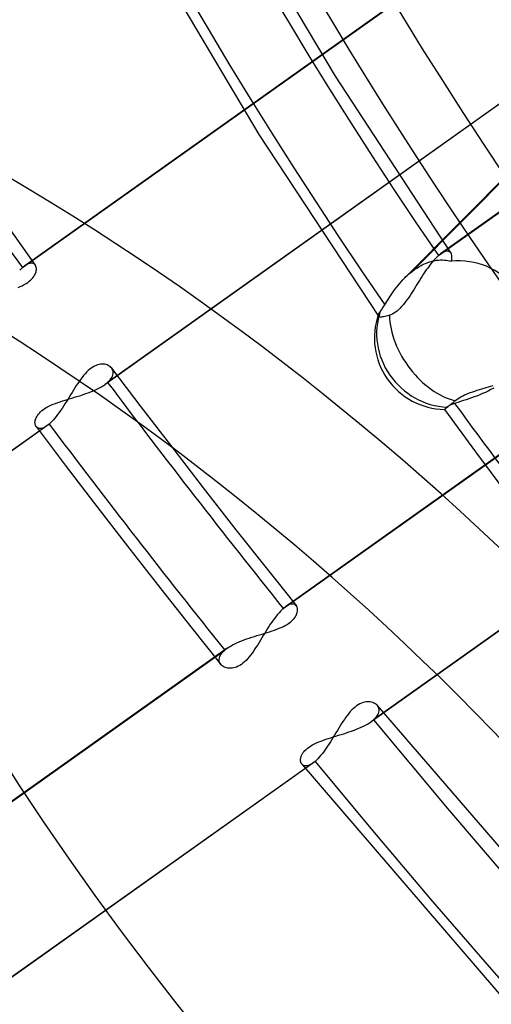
# Model space of a CAD drawing. Header units: millimetres. Extents: x -138 to 135, y -173 to 171.
# Tile 25 of 95: x -17 to -12, y -11 to -1. Entities that reach past the tile are written whole.
import ezdxf

# ---------------------------------------------------------------- set-up
doc = ezdxf.new("R2010")
doc.units = ezdxf.units.MM
doc.layers.add('MAIN-1', color=7, linetype='Continuous')

msp = doc.modelspace()

# ---------------------------------------------------------------- linework, layer by layer
at = {"layer": 'MAIN-1'}
for p, q in [((-14.622, 0.524), (-13.505, -1.364)), ((-15.458, -0.03), (-14.304, -1.973)), ((-9.595, -0.277), (-12.697, -3.403)), ((-16.777, -3.368), (-12.61, -0.403)), ((-12.584, -0.383), (-16.754, -3.349)), ((-12.778, -3.475), (-9.66, -0.333)), ((-18.269, -1.05), (-16.643, -3.342)), ((-13.505, -1.364), (-12.294, -3.216)), ((-12.425, -3.242), (-9.967, -1.493)), ((-9.941, -1.473), (-12.402, -3.224)), ((-11.744, -1.626), (-15.912, -4.591)), ((-11.721, -1.608), (-15.886, -4.571)), ((-14.304, -1.973), (-13.053, -3.876)), ((-12.329, -3.196), (-12.341, -3.197)), ((-12.318, -3.198), (-12.329, -3.196)), ((-12.48, -3.298), (-12.494, -3.315)), ((-12.491, -3.3), (-12.469, -3.295)), ((-12.466, -3.282), (-12.48, -3.298)), ((-12.469, -3.295), (-12.446, -3.291)), ((-12.452, -3.268), (-12.466, -3.282)), ((-12.439, -3.254), (-12.452, -3.268)), ((-12.446, -3.291), (-12.425, -3.288)), ((-12.425, -3.242), (-12.439, -3.254)), ((-12.421, -3.239), (-12.425, -3.242)), ((-12.425, -3.288), (-12.404, -3.287)), ((-12.417, -3.235), (-12.421, -3.239)), ((-12.414, -3.232), (-12.417, -3.235)), ((-12.41, -3.229), (-12.414, -3.232)), ((-12.406, -3.226), (-12.41, -3.229)), ((-12.402, -3.224), (-12.406, -3.226)), ((-12.404, -3.287), (-12.383, -3.287)), ((-12.385, -3.213), (-12.402, -3.224)), ((-12.37, -3.205), (-12.385, -3.213)), ((-12.383, -3.287), (-12.363, -3.288)), ((-12.355, -3.199), (-12.37, -3.205)), ((-12.363, -3.288), (-12.344, -3.289)), ((-12.341, -3.197), (-12.355, -3.199)), ((-12.344, -3.289), (-12.325, -3.292)), ((-12.325, -3.292), (-12.308, -3.296)), ((-12.308, -3.202), (-12.318, -3.198)), ((-12.3, -3.209), (-12.308, -3.202)), ((-12.308, -3.296), (-12.291, -3.301)), ((-12.293, -3.217), (-12.3, -3.209)), ((-12.288, -3.228), (-12.293, -3.217)), ((-12.291, -3.301), (-12.286, -3.284)), ((-12.284, -3.24), (-12.288, -3.228)), ((-12.286, -3.284), (-12.283, -3.268)), ((-12.283, -3.254), (-12.284, -3.24)), ((-12.283, -3.268), (-12.283, -3.254)), ((-16.792, -3.381), (-16.806, -3.395)), ((-16.777, -3.368), (-16.792, -3.381)), ((-16.773, -3.364), (-16.777, -3.368)), ((-16.769, -3.361), (-16.773, -3.364)), ((-16.766, -3.358), (-16.769, -3.361)), ((-16.762, -3.355), (-16.766, -3.358)), ((-16.758, -3.352), (-16.762, -3.355)), ((-16.754, -3.349), (-16.758, -3.352)), ((-16.739, -3.339), (-16.754, -3.349)), ((-16.725, -3.332), (-16.739, -3.339)), ((-16.711, -3.326), (-16.725, -3.332)), ((-16.698, -3.323), (-16.711, -3.326)), ((-16.687, -3.321), (-16.698, -3.323)), ((-16.676, -3.321), (-16.687, -3.321)), ((-16.666, -3.324), (-16.676, -3.321)), ((-16.657, -3.328), (-16.666, -3.324)), ((-16.65, -3.333), (-16.657, -3.328)), ((-16.644, -3.34), (-16.65, -3.333)), ((-16.639, -3.348), (-16.644, -3.34)), ((-16.636, -3.356), (-16.639, -3.348)), ((-16.633, -3.366), (-16.636, -3.356)), ((-16.635, -3.41), (-16.633, -3.398)), ((-16.632, -3.376), (-16.633, -3.366)), ((-16.633, -3.398), (-16.632, -3.387)), ((-16.632, -3.387), (-16.632, -3.376)), ((-12.697, -3.403), (-12.675, -3.387)), ((-12.675, -3.387), (-12.652, -3.372)), ((-12.652, -3.372), (-12.629, -3.358)), ((-12.629, -3.358), (-12.606, -3.345)), ((-12.606, -3.345), (-12.583, -3.333)), ((-12.583, -3.333), (-12.56, -3.323)), ((-12.552, -3.392), (-12.566, -3.413)), ((-12.56, -3.323), (-12.537, -3.314)), ((-12.537, -3.372), (-12.552, -3.392)), ((-12.537, -3.314), (-12.514, -3.306)), ((-12.523, -3.352), (-12.537, -3.372)), ((-12.509, -3.333), (-12.523, -3.352)), ((-12.514, -3.306), (-12.491, -3.3)), ((-12.494, -3.315), (-12.509, -3.333)), ((-16.706, -3.511), (-16.692, -3.499)), ((-16.692, -3.499), (-16.679, -3.486)), ((-16.679, -3.486), (-16.668, -3.473)), ((-16.668, -3.473), (-16.658, -3.46)), ((-16.658, -3.46), (-16.65, -3.447)), ((-16.65, -3.447), (-16.644, -3.435)), ((-16.644, -3.435), (-16.639, -3.422)), ((-16.639, -3.422), (-16.635, -3.41)), ((-12.816, -3.516), (-12.798, -3.495)), ((-12.798, -3.495), (-12.778, -3.475)), ((-12.778, -3.475), (-12.765, -3.462)), ((-12.765, -3.462), (-12.752, -3.45)), ((-12.752, -3.45), (-12.738, -3.437)), ((-12.738, -3.437), (-12.725, -3.426)), ((-12.725, -3.426), (-12.711, -3.414)), ((-12.711, -3.414), (-12.697, -3.403)), ((-12.623, -3.501), (-12.637, -3.524)), ((-12.609, -3.478), (-12.623, -3.501)), ((-12.594, -3.456), (-12.609, -3.478)), ((-12.58, -3.434), (-12.594, -3.456)), ((-12.566, -3.413), (-12.58, -3.434)), ((-16.823, -3.577), (-16.801, -3.567)), ((-16.801, -3.567), (-16.779, -3.557)), ((-16.779, -3.557), (-16.758, -3.546)), ((-16.758, -3.546), (-16.739, -3.535)), ((-16.739, -3.535), (-16.722, -3.523)), ((-16.722, -3.523), (-16.706, -3.511)), ((-12.899, -3.621), (-12.884, -3.6)), ((-12.884, -3.6), (-12.868, -3.579)), ((-12.868, -3.579), (-12.851, -3.558)), ((-12.851, -3.558), (-12.834, -3.537)), ((-12.834, -3.537), (-12.816, -3.516)), ((-12.679, -3.592), (-12.693, -3.614)), ((-12.665, -3.569), (-12.679, -3.592)), ((-12.651, -3.546), (-12.665, -3.569)), ((-12.637, -3.524), (-12.651, -3.546)), ((-12.964, -3.721), (-12.952, -3.702)), ((-12.952, -3.702), (-12.94, -3.683)), ((-12.94, -3.683), (-12.927, -3.663)), ((-12.927, -3.663), (-12.913, -3.642)), ((-12.913, -3.642), (-12.899, -3.621)), ((-12.751, -3.7), (-12.765, -3.72)), ((-12.736, -3.679), (-12.751, -3.7)), ((-12.722, -3.658), (-12.736, -3.679)), ((-12.707, -3.636), (-12.722, -3.658)), ((-12.693, -3.614), (-12.707, -3.636)), ((-13.028, -3.819), (-13.022, -3.811)), ((-13.022, -3.811), (-13.015, -3.801)), ((-13.015, -3.801), (-13.009, -3.791)), ((-13.009, -3.791), (-13.002, -3.78)), ((-13.002, -3.78), (-12.994, -3.769)), ((-12.994, -3.769), (-12.986, -3.757)), ((-12.986, -3.757), (-12.976, -3.739)), ((-12.976, -3.739), (-12.964, -3.721)), ((-12.842, -3.808), (-12.858, -3.822)), ((-12.826, -3.793), (-12.842, -3.808)), ((-12.811, -3.776), (-12.826, -3.793)), ((-12.795, -3.759), (-12.811, -3.776)), ((-12.78, -3.74), (-12.795, -3.759)), ((-12.765, -3.72), (-12.78, -3.74)), ((-13.056, -3.865), (-13.055, -3.862)), ((-13.056, -3.868), (-13.056, -3.865)), ((-13.055, -3.871), (-13.056, -3.868)), ((-13.055, -3.862), (-13.054, -3.858)), ((-13.055, -3.874), (-13.055, -3.871)), ((-13.053, -3.876), (-13.055, -3.874)), ((-13.054, -3.858), (-13.052, -3.853)), ((-13.05, -3.88), (-13.053, -3.876)), ((-13.052, -3.853), (-13.05, -3.848)), ((-13.05, -3.848), (-13.047, -3.843)), ((-13.045, -3.882), (-13.05, -3.88)), ((-13.047, -3.843), (-13.043, -3.838)), ((-13.039, -3.884), (-13.045, -3.882)), ((-13.043, -3.838), (-13.039, -3.832)), ((-13.039, -3.832), (-13.034, -3.826)), ((-13.031, -3.885), (-13.039, -3.884)), ((-13.034, -3.826), (-13.028, -3.819)), ((-13.021, -3.885), (-13.031, -3.885)), ((-13.01, -3.884), (-13.021, -3.885)), ((-12.998, -3.882), (-13.01, -3.884)), ((-12.985, -3.88), (-12.998, -3.882)), ((-12.971, -3.876), (-12.985, -3.88)), ((-12.955, -3.872), (-12.971, -3.876)), ((-12.938, -3.867), (-12.955, -3.872)), ((-12.922, -3.861), (-12.938, -3.867)), ((-12.906, -3.854), (-12.922, -3.861)), ((-12.89, -3.844), (-12.906, -3.854)), ((-12.874, -3.834), (-12.89, -3.844)), ((-12.858, -3.822), (-12.874, -3.834)), ((-14.049, -6.938), (-9.884, -3.975)), ((-9.858, -3.955), (-14.026, -6.92)), ((-16.073, -4.432), (-16.09, -4.446)), ((-16.057, -4.42), (-16.073, -4.432)), ((-16.04, -4.409), (-16.057, -4.42)), ((-16.024, -4.399), (-16.04, -4.409)), ((-16.007, -4.392), (-16.024, -4.399)), ((-15.991, -4.386), (-16.007, -4.392)), ((-15.975, -4.382), (-15.991, -4.386)), ((-15.959, -4.379), (-15.975, -4.382)), ((-15.944, -4.378), (-15.959, -4.379)), ((-15.93, -4.378), (-15.944, -4.378)), ((-15.916, -4.38), (-15.93, -4.378)), ((-15.903, -4.383), (-15.916, -4.38)), ((-15.891, -4.387), (-15.903, -4.383)), ((-15.879, -4.392), (-15.891, -4.387)), ((-15.869, -4.398), (-15.879, -4.392)), ((-15.859, -4.404), (-15.869, -4.398)), ((-15.851, -4.412), (-15.859, -4.404)), ((-15.843, -4.421), (-15.851, -4.412)), ((-15.844, -4.42), (-15.538, -4.825)), ((-15.837, -4.431), (-15.843, -4.421)), ((-15.832, -4.442), (-15.837, -4.431)), ((-16.154, -4.517), (-16.169, -4.538)), ((-16.138, -4.498), (-16.154, -4.517)), ((-16.122, -4.479), (-16.138, -4.498)), ((-16.106, -4.462), (-16.122, -4.479)), ((-16.09, -4.446), (-16.106, -4.462)), ((-15.859, -4.544), (-15.849, -4.53)), ((-15.849, -4.53), (-15.841, -4.517)), ((-15.841, -4.517), (-15.834, -4.503)), ((-15.834, -4.503), (-15.83, -4.49)), ((-15.829, -4.453), (-15.832, -4.442)), ((-15.83, -4.49), (-15.828, -4.477)), ((-15.827, -4.465), (-15.829, -4.453)), ((-15.828, -4.477), (-15.827, -4.465)), ((-16.228, -4.626), (-16.243, -4.65)), ((-16.214, -4.603), (-16.228, -4.626)), ((-16.199, -4.581), (-16.214, -4.603)), ((-16.184, -4.559), (-16.199, -4.581)), ((-16.169, -4.538), (-16.184, -4.559)), ((-16.014, -4.648), (-15.991, -4.637)), ((-15.991, -4.637), (-15.97, -4.626)), ((-15.97, -4.626), (-15.949, -4.615)), ((-15.949, -4.615), (-15.93, -4.603)), ((-15.93, -4.603), (-15.912, -4.591)), ((-15.912, -4.591), (-15.908, -4.588)), ((-15.908, -4.588), (-15.903, -4.584)), ((-15.903, -4.584), (-15.899, -4.581)), ((-15.899, -4.581), (-15.894, -4.578)), ((-15.894, -4.578), (-15.89, -4.574)), ((-15.89, -4.574), (-15.886, -4.571)), ((-15.886, -4.571), (-15.872, -4.557)), ((-15.872, -4.557), (-15.859, -4.544)), ((-11.996, -4.645), (-11.972, -4.638)), ((-11.972, -4.638), (-11.948, -4.631)), ((-11.948, -4.631), (-11.924, -4.624)), ((-11.924, -4.624), (-11.9, -4.616)), ((-11.9, -4.616), (-11.876, -4.609)), ((-11.876, -4.609), (-11.852, -4.602)), ((-11.847, -4.629), (-11.876, -4.645)), ((-16.305, -4.747), (-16.278, -4.739)), ((-16.288, -4.723), (-16.303, -4.747)), ((-16.273, -4.698), (-16.288, -4.723)), ((-16.278, -4.739), (-16.251, -4.731)), ((-16.258, -4.674), (-16.273, -4.698)), ((-16.243, -4.65), (-16.258, -4.674)), ((-16.251, -4.731), (-16.223, -4.722)), ((-16.223, -4.722), (-16.196, -4.714)), ((-16.196, -4.714), (-16.168, -4.705)), ((-16.168, -4.705), (-16.141, -4.696)), ((-16.141, -4.696), (-16.115, -4.687)), ((-16.115, -4.687), (-16.089, -4.678)), ((-16.089, -4.678), (-16.063, -4.668)), ((-16.063, -4.668), (-16.038, -4.658)), ((-16.038, -4.658), (-16.014, -4.648)), ((-12.238, -4.751), (-12.223, -4.74)), ((-12.223, -4.74), (-12.207, -4.73)), ((-12.207, -4.73), (-12.189, -4.72)), ((-12.189, -4.72), (-12.171, -4.71)), ((-12.171, -4.71), (-12.151, -4.701)), ((-12.151, -4.701), (-12.131, -4.692)), ((-12.108, -4.742), (-12.135, -4.751)), ((-12.131, -4.692), (-12.11, -4.684)), ((-12.11, -4.684), (-12.088, -4.675)), ((-12.08, -4.732), (-12.108, -4.742)), ((-12.088, -4.675), (-12.065, -4.668)), ((-12.051, -4.722), (-12.08, -4.732)), ((-12.065, -4.668), (-12.043, -4.66)), ((-12.022, -4.712), (-12.051, -4.722)), ((-12.043, -4.66), (-12.019, -4.652)), ((-11.993, -4.7), (-12.022, -4.712)), ((-12.019, -4.652), (-11.996, -4.645)), ((-11.963, -4.687), (-11.993, -4.7)), ((-11.934, -4.674), (-11.963, -4.687)), ((-11.905, -4.66), (-11.934, -4.674)), ((-11.876, -4.645), (-11.905, -4.66)), ((-16.557, -4.853), (-16.54, -4.841)), ((-16.54, -4.841), (-16.521, -4.83)), ((-16.521, -4.83), (-16.5, -4.819)), ((-16.5, -4.819), (-16.479, -4.809)), ((-16.479, -4.809), (-16.456, -4.799)), ((-16.456, -4.799), (-16.432, -4.789)), ((-16.432, -4.789), (-16.408, -4.78)), ((-16.408, -4.78), (-16.383, -4.772)), ((-16.383, -4.772), (-16.358, -4.763)), ((-16.363, -4.842), (-16.378, -4.864)), ((-16.348, -4.819), (-16.363, -4.842)), ((-16.358, -4.763), (-16.331, -4.755)), ((-16.333, -4.795), (-16.348, -4.819)), ((-16.318, -4.771), (-16.333, -4.795)), ((-16.331, -4.755), (-16.305, -4.747)), ((-16.303, -4.747), (-16.318, -4.771)), ((-15.538, -4.825), (-15.23, -5.228)), ((-12.351, -4.842), (-12.356, -4.847)), ((-12.354, -4.848), (-12.348, -4.843)), ((-12.344, -4.837), (-12.351, -4.842)), ((-12.348, -4.843), (-12.341, -4.837)), ((-12.337, -4.83), (-12.344, -4.837)), ((-12.341, -4.837), (-12.332, -4.83)), ((-12.332, -4.826), (-12.337, -4.83)), ((-12.326, -4.822), (-12.332, -4.826)), ((-12.332, -4.83), (-12.322, -4.822)), ((-12.319, -4.817), (-12.326, -4.822)), ((-12.322, -4.822), (-12.311, -4.812)), ((-12.312, -4.813), (-12.319, -4.817)), ((-12.304, -4.809), (-12.312, -4.813)), ((-12.311, -4.812), (-12.298, -4.802)), ((-12.296, -4.805), (-12.304, -4.809)), ((-12.298, -4.802), (-12.284, -4.789)), ((-12.286, -4.801), (-12.296, -4.805)), ((-12.277, -4.797), (-12.286, -4.801)), ((-12.284, -4.789), (-12.268, -4.776)), ((-12.266, -4.793), (-12.277, -4.797)), ((-12.268, -4.776), (-12.252, -4.762)), ((-12.256, -4.79), (-12.266, -4.793)), ((-12.234, -4.782), (-12.256, -4.79)), ((-12.252, -4.762), (-12.238, -4.751)), ((-12.211, -4.775), (-12.234, -4.782)), ((-12.187, -4.767), (-12.211, -4.775)), ((-12.162, -4.759), (-12.187, -4.767)), ((-12.135, -4.751), (-12.162, -4.759)), ((-16.639, -4.954), (-16.634, -4.941)), ((-16.634, -4.941), (-16.628, -4.929)), ((-16.628, -4.929), (-16.62, -4.916)), ((-16.62, -4.916), (-16.611, -4.903)), ((-16.611, -4.903), (-16.6, -4.89)), ((-16.6, -4.89), (-16.587, -4.877)), ((-16.587, -4.877), (-16.573, -4.865)), ((-16.573, -4.865), (-16.557, -4.853)), ((-16.439, -4.945), (-16.454, -4.962)), ((-16.424, -4.926), (-16.439, -4.945)), ((-16.409, -4.906), (-16.424, -4.926)), ((-16.393, -4.886), (-16.409, -4.906)), ((-16.378, -4.864), (-16.393, -4.886)), ((-12.359, -4.851), (-12.362, -4.853)), ((-12.362, -4.853), (-12.362, -4.854)), ((-12.362, -4.854), (-12.361, -4.853)), ((-12.362, -4.854), (-12.362, -4.854)), ((-12.362, -4.854), (-12.362, -4.854)), ((-12.362, -4.854), (-12.362, -4.854)), ((-12.362, -4.854), (-12.362, -4.854)), ((-12.362, -4.854), (-12.362, -4.854)), ((-12.362, -4.854), (-12.362, -4.854)), ((-12.362, -4.854), (-12.038, -5.296)), ((-12.361, -4.853), (-12.358, -4.851)), ((-12.356, -4.847), (-12.359, -4.851)), ((-12.358, -4.851), (-12.354, -4.848)), ((-16.522, -5.025), (-20.689, -7.989)), ((-16.499, -5.006), (-20.663, -7.969)), ((-16.646, -4.988), (-16.645, -4.977)), ((-16.645, -4.999), (-16.646, -4.988)), ((-16.645, -4.977), (-16.643, -4.966)), ((-16.644, -5.009), (-16.645, -4.999)), ((-16.642, -5.018), (-16.644, -5.009)), ((-16.643, -4.966), (-16.639, -4.954)), ((-16.638, -5.027), (-16.642, -5.018)), ((-16.633, -5.034), (-16.638, -5.027)), ((-16.634, -5.032), (-16.33, -5.435)), ((-16.627, -5.041), (-16.633, -5.034)), ((-16.619, -5.047), (-16.627, -5.041)), ((-16.61, -5.05), (-16.619, -5.047)), ((-16.601, -5.053), (-16.61, -5.05)), ((-16.578, -5.052), (-16.59, -5.053)), ((-16.565, -5.048), (-16.578, -5.052)), ((-16.551, -5.042), (-16.565, -5.048)), ((-16.537, -5.035), (-16.551, -5.042)), ((-16.522, -5.025), (-16.537, -5.035)), ((-16.518, -5.022), (-16.522, -5.025)), ((-16.514, -5.019), (-16.518, -5.022)), ((-16.51, -5.016), (-16.514, -5.019)), ((-16.506, -5.013), (-16.51, -5.016)), ((-16.503, -5.01), (-16.506, -5.013)), ((-16.499, -5.006), (-16.503, -5.01)), ((-16.484, -4.993), (-16.499, -5.006)), ((-16.469, -4.978), (-16.484, -4.993)), ((-16.454, -4.962), (-16.469, -4.978)), ((-16.59, -5.053), (-16.601, -5.053)), ((-8.936, -5.138), (-13.103, -8.102)), ((-15.23, -5.228), (-14.888, -5.672)), ((-8.959, -5.156), (-13.129, -8.123)), ((-12.038, -5.296), (-11.709, -5.735)), ((-16.33, -5.435), (-16.023, -5.837)), ((-14.888, -5.672), (-14.543, -6.114)), ((-16.023, -5.837), (-15.678, -6.285)), ((-14.543, -6.114), (-14.228, -6.513)), ((-15.678, -6.285), (-15.33, -6.731)), ((-14.228, -6.513), (-13.911, -6.91)), ((-15.33, -6.731), (-15.016, -7.128)), ((-13.996, -6.902), (-14.01, -6.91)), ((-13.982, -6.896), (-13.996, -6.902)), ((-13.969, -6.893), (-13.982, -6.896)), ((-13.957, -6.891), (-13.969, -6.893)), ((-13.946, -6.891), (-13.957, -6.891)), ((-13.936, -6.893), (-13.946, -6.891)), ((-13.927, -6.897), (-13.936, -6.893)), ((-13.919, -6.902), (-13.927, -6.897)), ((-13.912, -6.909), (-13.919, -6.902)), ((-14.108, -6.999), (-14.123, -7.018)), ((-14.093, -6.982), (-14.108, -6.999)), ((-14.078, -6.966), (-14.093, -6.982)), ((-14.063, -6.951), (-14.078, -6.966)), ((-14.049, -6.938), (-14.063, -6.951)), ((-14.045, -6.935), (-14.049, -6.938)), ((-14.041, -6.931), (-14.045, -6.935)), ((-14.037, -6.928), (-14.041, -6.931)), ((-14.033, -6.925), (-14.037, -6.928)), ((-14.029, -6.922), (-14.033, -6.925)), ((-14.026, -6.92), (-14.029, -6.922)), ((-14.01, -6.91), (-14.026, -6.92)), ((-13.917, -7.015), (-13.91, -7.003)), ((-13.907, -6.917), (-13.912, -6.909)), ((-13.91, -7.003), (-13.905, -6.99)), ((-13.903, -6.925), (-13.907, -6.917)), ((-13.905, -6.99), (-13.902, -6.978)), ((-13.901, -6.934), (-13.903, -6.925)), ((-13.902, -6.978), (-13.899, -6.966)), ((-13.899, -6.944), (-13.901, -6.934)), ((-13.899, -6.955), (-13.899, -6.944)), ((-13.899, -6.966), (-13.899, -6.955)), ((-14.184, -7.102), (-14.199, -7.125)), ((-14.168, -7.08), (-14.184, -7.102)), ((-14.153, -7.058), (-14.168, -7.08)), ((-14.138, -7.037), (-14.153, -7.058)), ((-14.123, -7.018), (-14.138, -7.037)), ((-14.047, -7.124), (-14.027, -7.114)), ((-14.027, -7.114), (-14.007, -7.103)), ((-14.007, -7.103), (-13.99, -7.091)), ((-13.99, -7.091), (-13.973, -7.079)), ((-13.973, -7.079), (-13.959, -7.067)), ((-13.959, -7.067), (-13.946, -7.054)), ((-13.946, -7.054), (-13.934, -7.041)), ((-13.934, -7.041), (-13.925, -7.028)), ((-13.925, -7.028), (-13.917, -7.015)), ((-15.016, -7.128), (-14.701, -7.524)), ((-14.324, -7.221), (-14.297, -7.213)), ((-14.297, -7.213), (-14.27, -7.205)), ((-14.27, -7.205), (-14.243, -7.196)), ((-14.243, -7.197), (-14.258, -7.221)), ((-14.229, -7.172), (-14.243, -7.197)), ((-14.243, -7.196), (-14.217, -7.188)), ((-14.214, -7.148), (-14.229, -7.172)), ((-14.217, -7.188), (-14.191, -7.18)), ((-14.199, -7.125), (-14.214, -7.148)), ((-14.191, -7.18), (-14.165, -7.171)), ((-14.165, -7.171), (-14.14, -7.163)), ((-14.14, -7.163), (-14.116, -7.154)), ((-14.116, -7.154), (-14.092, -7.144)), ((-14.092, -7.144), (-14.069, -7.135)), ((-14.069, -7.135), (-14.047, -7.124)), ((-14.598, -7.33), (-14.578, -7.318)), ((-14.578, -7.318), (-14.556, -7.307)), ((-14.556, -7.307), (-14.533, -7.296)), ((-14.533, -7.296), (-14.509, -7.286)), ((-14.509, -7.286), (-14.484, -7.276)), ((-14.484, -7.276), (-14.458, -7.266)), ((-14.458, -7.266), (-14.432, -7.256)), ((-14.432, -7.256), (-14.406, -7.247)), ((-14.406, -7.247), (-14.379, -7.238)), ((-14.379, -7.238), (-14.351, -7.23)), ((-14.351, -7.23), (-14.324, -7.221)), ((-14.316, -7.316), (-14.331, -7.339)), ((-14.302, -7.293), (-14.316, -7.316)), ((-14.287, -7.269), (-14.302, -7.293)), ((-14.273, -7.245), (-14.287, -7.269)), ((-14.258, -7.221), (-14.273, -7.245)), ((-18.826, -10.336), (-14.661, -7.374)), ((-14.635, -7.353), (-18.803, -10.318)), ((-14.707, -7.428), (-14.699, -7.414)), ((-14.699, -7.414), (-14.688, -7.401)), ((-14.688, -7.401), (-14.676, -7.387)), ((-14.676, -7.387), (-14.661, -7.374)), ((-14.661, -7.374), (-14.657, -7.37)), ((-14.657, -7.37), (-14.653, -7.367)), ((-14.653, -7.367), (-14.649, -7.363)), ((-14.649, -7.363), (-14.644, -7.36)), ((-14.644, -7.36), (-14.64, -7.357)), ((-14.64, -7.357), (-14.635, -7.353)), ((-14.635, -7.353), (-14.617, -7.341)), ((-14.617, -7.341), (-14.598, -7.33)), ((-14.375, -7.404), (-14.39, -7.425)), ((-14.36, -7.383), (-14.375, -7.404)), ((-14.345, -7.361), (-14.36, -7.383)), ((-14.331, -7.339), (-14.345, -7.361)), ((-14.719, -7.467), (-14.717, -7.454)), ((-14.719, -7.479), (-14.719, -7.467)), ((-14.718, -7.491), (-14.719, -7.479)), ((-14.714, -7.502), (-14.718, -7.491)), ((-14.717, -7.454), (-14.713, -7.441)), ((-14.709, -7.513), (-14.714, -7.502)), ((-14.713, -7.441), (-14.707, -7.428)), ((-14.702, -7.522), (-14.709, -7.513)), ((-14.695, -7.531), (-14.702, -7.522)), ((-14.487, -7.522), (-14.503, -7.533)), ((-14.47, -7.509), (-14.487, -7.522)), ((-14.454, -7.495), (-14.47, -7.509)), ((-14.438, -7.48), (-14.454, -7.495)), ((-14.421, -7.463), (-14.438, -7.48)), ((-14.406, -7.444), (-14.421, -7.463)), ((-14.39, -7.425), (-14.406, -7.444)), ((-14.686, -7.538), (-14.695, -7.531)), ((-14.676, -7.545), (-14.686, -7.538)), ((-14.665, -7.551), (-14.676, -7.545)), ((-14.654, -7.555), (-14.665, -7.551)), ((-14.641, -7.559), (-14.654, -7.555)), ((-14.628, -7.562), (-14.641, -7.559)), ((-14.614, -7.563), (-14.628, -7.562)), ((-14.599, -7.563), (-14.614, -7.563)), ((-14.584, -7.562), (-14.599, -7.563)), ((-14.569, -7.56), (-14.584, -7.562)), ((-14.553, -7.555), (-14.569, -7.56)), ((-14.536, -7.55), (-14.553, -7.555)), ((-14.52, -7.542), (-14.536, -7.55)), ((-14.503, -7.533), (-14.52, -7.542)), ((-13.247, -7.936), (-13.264, -7.945)), ((-13.231, -7.928), (-13.247, -7.936)), ((-13.214, -7.922), (-13.231, -7.928)), ((-13.198, -7.918), (-13.214, -7.922)), ((-13.182, -7.915), (-13.198, -7.918)), ((-13.167, -7.914), (-13.182, -7.915)), ((-13.152, -7.914), (-13.167, -7.914)), ((-13.138, -7.916), (-13.152, -7.914)), ((-13.125, -7.918), (-13.138, -7.916)), ((-13.112, -7.922), (-13.125, -7.918)), ((-13.101, -7.927), (-13.112, -7.922)), ((-13.09, -7.932), (-13.101, -7.927)), ((-13.08, -7.939), (-13.09, -7.932)), ((-13.071, -7.946), (-13.08, -7.939)), ((-13.363, -8.036), (-13.378, -8.055)), ((-13.347, -8.017), (-13.363, -8.036)), ((-13.331, -7.999), (-13.347, -8.017)), ((-13.314, -7.983), (-13.331, -7.999)), ((-13.297, -7.969), (-13.314, -7.983)), ((-13.281, -7.956), (-13.297, -7.969)), ((-13.264, -7.945), (-13.281, -7.956)), ((-13.063, -7.954), (-13.071, -7.946)), ((-13.065, -7.953), (-10.196, -11.288)), ((-13.056, -7.964), (-13.063, -7.954)), ((-13.058, -8.049), (-13.052, -8.035)), ((-13.051, -7.975), (-13.056, -7.964)), ((-13.052, -8.035), (-13.048, -8.022)), ((-13.047, -7.986), (-13.051, -7.975)), ((-13.048, -8.022), (-13.046, -8.01)), ((-13.046, -7.997), (-13.047, -7.986)), ((-13.046, -8.01), (-13.046, -7.997)), ((-13.439, -8.143), (-13.453, -8.167)), ((-13.424, -8.12), (-13.439, -8.143)), ((-13.409, -8.098), (-13.424, -8.12)), ((-13.394, -8.076), (-13.409, -8.098)), ((-13.378, -8.055), (-13.394, -8.076)), ((-13.167, -8.147), (-13.147, -8.135)), ((-13.147, -8.135), (-13.129, -8.123)), ((-13.129, -8.123), (-13.125, -8.12)), ((-13.125, -8.12), (-13.12, -8.116)), ((-13.12, -8.116), (-13.116, -8.113)), ((-13.116, -8.113), (-13.111, -8.109)), ((-13.111, -8.109), (-13.107, -8.106)), ((-13.107, -8.106), (-13.103, -8.102)), ((-13.103, -8.102), (-13.089, -8.089)), ((-13.089, -8.089), (-13.076, -8.075)), ((-13.076, -8.075), (-13.066, -8.062)), ((-13.066, -8.062), (-13.058, -8.049)), ((-13.497, -8.238), (-13.511, -8.262)), ((-13.482, -8.214), (-13.497, -8.238)), ((-13.468, -8.19), (-13.482, -8.214)), ((-13.453, -8.167), (-13.468, -8.19)), ((-13.443, -8.256), (-13.416, -8.248)), ((-13.416, -8.248), (-13.388, -8.239)), ((-13.388, -8.239), (-13.361, -8.23)), ((-13.361, -8.23), (-13.334, -8.221)), ((-13.334, -8.221), (-13.308, -8.211)), ((-13.308, -8.211), (-13.282, -8.201)), ((-13.282, -8.201), (-13.257, -8.191)), ((-13.257, -8.191), (-13.233, -8.181)), ((-13.233, -8.181), (-13.21, -8.17)), ((-13.21, -8.17), (-13.188, -8.158)), ((-13.188, -8.158), (-13.167, -8.147)), ((-13.721, -8.354), (-13.699, -8.344)), ((-13.699, -8.344), (-13.676, -8.334)), ((-13.676, -8.334), (-13.653, -8.325)), ((-13.653, -8.325), (-13.628, -8.316)), ((-13.628, -8.316), (-13.603, -8.307)), ((-13.603, -8.307), (-13.578, -8.298)), ((-13.578, -8.298), (-13.552, -8.29)), ((-13.555, -8.333), (-13.569, -8.356)), ((-13.54, -8.31), (-13.555, -8.333)), ((-13.552, -8.29), (-13.525, -8.282)), ((-13.526, -8.286), (-13.54, -8.31)), ((-13.511, -8.262), (-13.526, -8.286)), ((-13.525, -8.282), (-13.498, -8.273)), ((-13.498, -8.273), (-13.471, -8.265)), ((-13.471, -8.265), (-13.443, -8.256)), ((-13.851, -8.463), (-13.843, -8.45)), ((-13.843, -8.45), (-13.833, -8.437)), ((-13.833, -8.437), (-13.822, -8.424)), ((-13.822, -8.424), (-13.809, -8.412)), ((-13.809, -8.412), (-13.794, -8.399)), ((-13.794, -8.399), (-13.778, -8.388)), ((-13.778, -8.388), (-13.761, -8.376)), ((-13.761, -8.376), (-13.742, -8.365)), ((-13.742, -8.365), (-13.721, -8.354)), ((-13.628, -8.441), (-13.643, -8.46)), ((-13.614, -8.421), (-13.628, -8.441)), ((-13.599, -8.4), (-13.614, -8.421)), ((-13.584, -8.378), (-13.599, -8.4)), ((-13.569, -8.356), (-13.584, -8.378)), ((-13.739, -8.557), (-17.909, -11.523)), ((-13.716, -8.538), (-17.883, -11.503)), ((-13.868, -8.523), (-13.867, -8.512)), ((-13.867, -8.533), (-13.868, -8.523)), ((-13.867, -8.512), (-13.865, -8.5)), ((-13.865, -8.543), (-13.867, -8.533)), ((-13.865, -8.5), (-13.862, -8.488)), ((-13.863, -8.552), (-13.865, -8.543)), ((-13.859, -8.56), (-13.863, -8.552)), ((-13.862, -8.488), (-13.857, -8.476)), ((-13.857, -8.476), (-13.851, -8.463)), ((-13.739, -8.557), (-13.754, -8.567)), ((-13.736, -8.554), (-13.739, -8.557)), ((-13.732, -8.551), (-13.736, -8.554)), ((-13.728, -8.548), (-13.732, -8.551)), ((-13.724, -8.545), (-13.728, -8.548)), ((-13.72, -8.542), (-13.724, -8.545)), ((-13.716, -8.538), (-13.72, -8.542)), ((-13.702, -8.525), (-13.716, -8.538)), ((-13.687, -8.511), (-13.702, -8.525)), ((-13.673, -8.495), (-13.687, -8.511)), ((-13.658, -8.478), (-13.673, -8.495)), ((-13.643, -8.46), (-13.658, -8.478)), ((-13.854, -8.568), (-13.859, -8.56)), ((-13.855, -8.567), (-11.083, -11.796)), ((-13.847, -8.575), (-13.854, -8.568)), ((-13.839, -8.58), (-13.847, -8.575)), ((-13.83, -8.584), (-13.839, -8.58)), ((-13.819, -8.586), (-13.83, -8.584)), ((-13.808, -8.586), (-13.819, -8.586)), ((-13.796, -8.584), (-13.808, -8.586)), ((-13.783, -8.58), (-13.796, -8.584)), ((-13.769, -8.575), (-13.783, -8.58)), ((-13.754, -8.567), (-13.769, -8.575))]:
    msp.add_line(p, q, dxfattribs=at)
msp.add_arc((-12.345, -4.104), 0.75, 160.8743, 268.7239, dxfattribs=at)
for centre, major_axis, ratio, start_param, end_param in [((0, 0), (-68.084, 78.617), 0.75, -2.427868, 0.713724), ((-0.5, -0.433), (68.739, -79.373), 0.75, 0.713724, 3.418503), ((-26, -22.517), (-66.12, 76.349), 0.75, -3.141592, -0.857072), ((-26, -22.517), (65.465, -75.593), 0.75, 0, 2.284521), ((0, 0), (-68.084, 78.617), 0.75, 0.713724, 3.855317), ((-0.5, -0.433), (68.739, -79.373), 0.75, -2.427868, -0.27691), ((-2.5, -2.165), (-66.12, 76.349), 0.75, 0.713724, 2.284521), ((12.425, 10.76), (-25.335, 29.254), 0.75, 0.713724, 1.423968), ((12.425, 10.76), (24.68, -28.499), 0.75, -2.427868, -1.72213), ((12.242, 10.602), (23.568, -27.213), 0.75, -2.427868, -1.723258), ((12.425, 10.76), (-22.062, 25.475), 0.75, 0.713724, 1.409984), ((11.738, 10.165), (-23.568, 27.213), 0.75, 0.713724, 3.141578), ((12.242, 10.602), (21.958, -25.355), 0.75, -2.427868, -1.729193), ((12.425, 10.76), (21.407, -24.719), 0.75, -2.427868, -1.734342), ((12.242, 10.602), (-21.511, 24.839), 0.75, 0.713724, 1.410591), ((11.738, 10.165), (-20.622, 23.812), 0.75, 0.713724, 3.141578), ((1.85, 1.602), (-19.967, 23.056), 0.75, 0.609958, 2.284521), ((31.625, 27.388), (49.819, -57.526), 0.75, -1.905527, -1.681902), ((2.35, 2.035), (20.622, -23.812), 0.75, -2.427868, -0.857072), ((0, 0), (16.366, -18.898), 0.75, -2.427868, -0.000014), ((-18.15, -15.718), (-16.366, 18.898), 0.75, -2.427868, -0.857072), ((-18.4, -15.935), (14.73, -17.008), 0.75, 0.713724, 3.141578), ((-18.4, -15.935), (-16.039, 18.52), 0.75, 2.716849, 5.426113), ((-22.5, -19.486), (-14.73, 17.008), 0.75, -2.427868, -0.857072), ((-23, -19.919), (-14.075, 16.252), 0.75, 2.284521, 5.426113), ((-12.345, -4.104), (-0.671, -0.57), 0.850904, 2.141737, 4.021295), ((-12.345, -4.104), (-0.532, 0.528), 0.93864, 0.421701, 2.332496), ((-12.345, -4.104), (-0.435, 0.611), 0.65974, 0.773464, 1.633869), ((-12.345, -4.104), (-0.435, 0.611), 0.65974, 1.633869, 2.477434), ((31.625, 27.388), (49.819, -57.526), 0.75, -1.662182, -1.622758), ((12.425, 10.76), (-25.335, 29.254), 0.75, 1.456786, 1.541459), ((31.625, 27.388), (-50.474, 58.282), 0.75, 1.479666, 1.518579), ((31.625, 27.388), (49.819, -57.526), 0.75, -1.603038, -0.606185), ((31.625, 27.388), (-50.474, 58.282), 0.75, 1.538043, 3.030999), ((-18.4, -15.935), (14.73, -17.008), 0.75, -2.427868, -0.000014)]:
    msp.add_ellipse(centre, major_axis=major_axis, ratio=ratio, start_param=start_param, end_param=end_param, dxfattribs=at)

doc.saveas('drawing.dxf')
